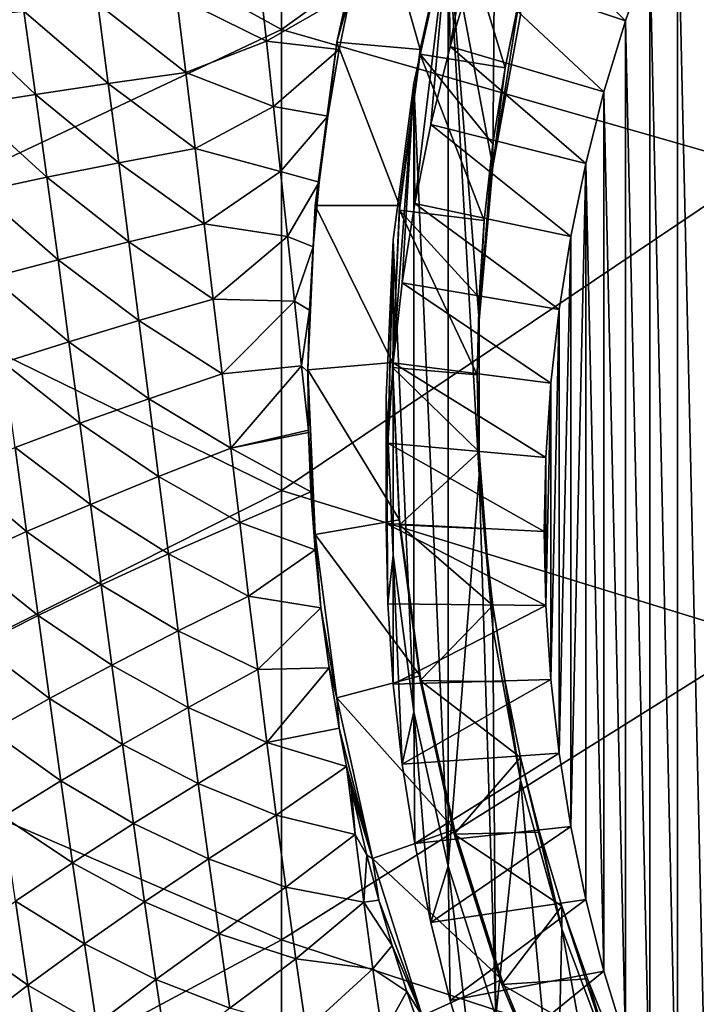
# Model space of a CAD drawing. Header units: metres. Extents: x -105 to 105, y -68 to 103.
# Tile 99 of 256: x -16.76 to -11.57, y -46.17 to -38.61. Entities that reach past the tile are written whole.
import ezdxf

# ---------------------------------------------------------------- set-up
doc = ezdxf.new("R2010")
doc.units = ezdxf.units.M
doc.layers.add('solid_FIT-BATH-150_SW0001', color=7, linetype='CONTINUOUS')

msp = doc.modelspace()

# ---------------------------------------------------------------- linework, layer by layer
at = {"layer": 'solid_FIT-BATH-150_SW0001'}
for points in [[(-18.440989, -36.662209, 14.537094), (-14.752053, -38.688148, 14.442455), (-14.752053, -35.055264, 14.64107)], [(-14.752053, -35.055264, 14.64107), (-14.752053, -38.688148, 14.442455), (-11.063119, -36.0354, 14.605188)], [(-14.752053, -38.688148, 14.442455), (-11.063119, -39.748749, 14.399448), (-11.063119, -36.0354, 14.605188)], [(-18.440989, -36.662209, 14.537094), (-18.440989, -40.425533, 14.318676), (-14.752053, -38.688148, 14.442455)], [(-13.474608, -37.91684, -5.865229), (-13.108812, -36.760937, -5.966357), (-13.457178, -38.819756, -16.928635)], [(-13.130003, -39.741417, -5.705599), (-13.108812, -36.760937, -5.966357), (-13.474608, -37.91684, -5.865229)], [(-13.108812, -36.760937, -5.966357), (-13.280684, -38.228004, -16.980406), (-13.457178, -38.819756, -16.928635)], [(-13.130003, -39.741417, -5.705599), (-12.917864, -38.576916, -5.80748), (-13.108812, -36.760937, -5.966357)], [(-11.476287, -48.047039, -16.824026), (-11.71275, -37.555332, -17.74193), (-11.476202, -37.036697, -17.787306)], [(-14.054255, -37.550804, -3.46306), (-14.328972, -38.785305, -3.355055), (-14.070436, -37.793247, -5.535248)], [(-13.688828, -38.840988, -2.697701), (-14.328972, -38.785305, -3.355055), (-14.054255, -37.550804, -3.46306)], [(-13.426369, -37.661621, -2.800882), (-13.688828, -38.840988, -2.697701), (-14.054255, -37.550804, -3.46306)], [(-11.712802, -47.528446, -16.869396), (-11.925199, -38.083, -17.695766), (-11.71275, -37.555332, -17.74193)], [(-11.476287, -48.047039, -16.824026), (-11.712802, -47.528446, -16.869396), (-11.71275, -37.555332, -17.74193)], [(-13.688864, -38.878227, -3.120996), (-13.688828, -38.840988, -2.697701), (-13.42641, -37.698807, -3.224182)], [(-13.688864, -38.878227, -3.120996), (-13.42641, -37.698807, -3.224182), (-13.037106, -38.982536, -3.764353)], [(-13.42641, -37.698807, -3.224182), (-13.688828, -38.840988, -2.697701), (-13.426369, -37.661621, -2.800882)], [(-13.42641, -37.698807, -3.224182), (-12.91785, -38.402256, -3.815121), (-13.037106, -38.982536, -3.764353)], [(-13.280684, -38.228004, -16.980406), (-13.078034, -37.644775, -17.031431), (-12.114084, -38.620777, -17.648716)], [(-13.078034, -37.644775, -17.031431), (-11.925199, -38.083, -17.695766), (-12.114084, -38.620777, -17.648716)], [(-14.328972, -38.785305, -3.355055), (-14.201574, -38.320015, -5.364037), (-14.070436, -37.793247, -5.535248)], [(-13.738049, -39.100254, -5.761694), (-13.474608, -37.91684, -5.865229), (-13.730246, -40.023983, -16.823278)], [(-13.474566, -45.110332, -5.23588), (-13.474608, -37.91684, -5.865229), (-13.738049, -39.100254, -5.761694)], [(-13.474608, -37.91684, -5.865229), (-13.607133, -39.418808, -16.876225), (-13.730246, -40.023983, -16.823278)], [(-13.474608, -37.91684, -5.865229), (-13.457178, -38.819756, -16.928635), (-13.607133, -39.418808, -16.876225)], [(-13.23659, -42.106441, -5.498686), (-13.474608, -37.91684, -5.865229), (-13.474566, -45.110332, -5.23588)], [(-13.236585, -40.920464, -5.602446), (-13.130003, -39.741417, -5.705599), (-13.474608, -37.91684, -5.865229)], [(-13.23659, -42.106441, -5.498686), (-13.236585, -40.920464, -5.602446), (-13.474608, -37.91684, -5.865229)], [(-11.925238, -47.000793, -16.91556), (-12.114084, -38.620777, -17.648716), (-11.925199, -38.083, -17.695766)], [(-11.712802, -47.528446, -16.869396), (-11.925238, -47.000793, -16.91556), (-11.925199, -38.083, -17.695766)], [(-13.457178, -38.819756, -16.928635), (-13.280684, -38.228004, -16.980406), (-12.278467, -39.165916, -17.601023)], [(-13.280684, -38.228004, -16.980406), (-12.114084, -38.620777, -17.648716), (-12.278467, -39.165916, -17.601023)], [(-15.557912, -38.435963, -4.26753), (-14.92494, -38.273319, -4.837269), (-14.86886, -38.776894, -4.798226)], [(-14.220798, -38.405537, -5.337384), (-14.86886, -38.776894, -4.798226), (-14.92494, -38.273319, -4.837269)], [(-14.328972, -38.785305, -3.355055), (-14.220798, -38.405537, -5.337384), (-14.201574, -38.320015, -5.364037)], [(-16.163198, -38.492481, -3.662447), (-15.557912, -38.435963, -4.26753), (-15.485512, -39.01989, -4.232355)], [(-15.485512, -39.01989, -4.232355), (-15.557912, -38.435963, -4.26753), (-14.86886, -38.776894, -4.798226)], [(-14.220798, -38.405537, -5.337384), (-14.309864, -38.840832, -5.206731), (-14.86886, -38.776894, -4.798226)], [(-14.328972, -38.785305, -3.355055), (-14.309864, -38.840832, -5.206731), (-14.220798, -38.405537, -5.337384)], [(-12.91785, -38.402256, -3.815121), (-12.917864, -38.576916, -5.80748), (-13.130003, -39.741417, -5.705599)], [(-13.037106, -38.982536, -3.764353), (-12.91785, -38.402256, -3.815121), (-13.130003, -39.741417, -5.705599)], [(-17.256804, -38.60323, -2.324981), (-16.729378, -38.548286, -3.014565), (-16.639822, -39.187344, -2.997675)], [(-16.729378, -38.548286, -3.014565), (-16.163198, -38.492481, -3.662447), (-16.081484, -39.104187, -3.636173)], [(-16.639822, -39.187344, -2.997675), (-16.729378, -38.548286, -3.014565), (-16.081484, -39.104187, -3.636173)], [(-16.081484, -39.104187, -3.636173), (-16.163198, -38.492481, -3.662447), (-15.485512, -39.01989, -4.232355)], [(-17.160816, -39.269157, -2.31765), (-17.256804, -38.60323, -2.324981), (-16.639822, -39.187344, -2.997675)], [(-12.11412, -46.463005, -16.96261), (-12.278467, -39.165916, -17.601023), (-12.114084, -38.620777, -17.648716)], [(-11.925238, -47.000793, -16.91556), (-12.11412, -46.463005, -16.96261), (-12.114084, -38.620777, -17.648716)], [(-18.440989, -40.425533, 14.318676), (-14.752053, -42.2272, 14.229959), (-14.752053, -38.688148, 14.442455)], [(-14.752053, -38.688148, 14.442455), (-14.752053, -42.2272, 14.229959), (-11.063119, -39.748749, 14.399448)], [(-15.485512, -39.01989, -4.232355), (-14.86886, -38.776894, -4.798226), (-14.813871, -39.278915, -4.759104)], [(-14.309864, -38.840832, -5.206731), (-14.813871, -39.278915, -4.759104), (-14.86886, -38.776894, -4.798226)], [(-14.309864, -38.840832, -5.206731), (-14.396502, -39.354923, -5.063261), (-14.813871, -39.278915, -4.759104)], [(-14.328972, -38.785305, -3.355055), (-14.49464, -40.03896, -3.245375), (-14.396502, -39.354923, -5.063261)], [(-13.847106, -40.038658, -2.592918), (-14.49464, -40.03896, -3.245375), (-14.328972, -38.785305, -3.355055)], [(-14.328972, -38.785305, -3.355055), (-14.396502, -39.354923, -5.063261), (-14.309864, -38.840832, -5.206731)], [(-13.688828, -38.840988, -2.697701), (-13.847106, -40.038658, -2.592918), (-14.328972, -38.785305, -3.355055)], [(-13.847066, -40.075241, -3.016271), (-13.847106, -40.038658, -2.592918), (-13.688828, -38.840988, -2.697701)], [(-13.847066, -40.075241, -3.016271), (-13.688828, -38.840988, -2.697701), (-13.688864, -38.878227, -3.120996)], [(-13.607133, -39.418808, -16.876225), (-13.457178, -38.819756, -16.928635), (-12.417953, -39.717636, -17.552753)], [(-13.457178, -38.819756, -16.928635), (-12.278467, -39.165916, -17.601023), (-12.417953, -39.717636, -17.552753)], [(-13.847066, -40.075241, -3.016271), (-13.688864, -38.878227, -3.120996), (-13.196621, -40.155579, -3.661725)], [(-13.688864, -38.878227, -3.120996), (-13.037106, -38.982536, -3.764353), (-13.130073, -39.567287, -3.713194)], [(-13.688864, -38.878227, -3.120996), (-13.130073, -39.567287, -3.713194), (-13.196621, -40.155579, -3.661725)], [(-13.130073, -39.567287, -3.713194), (-13.037106, -38.982536, -3.764353), (-13.130003, -39.741417, -5.705599)], [(-16.081484, -39.104187, -3.636173), (-15.485512, -39.01989, -4.232355), (-15.414857, -39.601547, -4.19712)], [(-15.414857, -39.601547, -4.19712), (-15.485512, -39.01989, -4.232355), (-14.813871, -39.278915, -4.759104)], [(-16.639822, -39.187344, -2.997675), (-16.081484, -39.104187, -3.636173), (-16.001923, -39.713249, -3.609747)], [(-16.001923, -39.713249, -3.609747), (-16.081484, -39.104187, -3.636173), (-15.414857, -39.601547, -4.19712)], [(-13.896908, -40.302364, -5.656522), (-13.738049, -39.100254, -5.761694), (-13.894989, -41.248005, -16.71619)], [(-13.738034, -43.926857, -5.339421), (-13.738049, -39.100254, -5.761694), (-13.896908, -40.302364, -5.656522)], [(-13.738049, -39.100254, -5.761694), (-13.826274, -40.634171, -16.769894), (-13.894989, -41.248005, -16.71619)], [(-13.738049, -39.100254, -5.761694), (-13.730246, -40.023983, -16.823278), (-13.826274, -40.634171, -16.769894)], [(-13.474566, -45.110332, -5.23588), (-13.738049, -39.100254, -5.761694), (-13.738034, -43.926857, -5.339421)], [(-17.160816, -39.269157, -2.31765), (-16.639822, -39.187344, -2.997675), (-16.552647, -39.82336, -2.980445)], [(-16.552647, -39.82336, -2.980445), (-16.639822, -39.187344, -2.997675), (-16.001923, -39.713249, -3.609747)], [(-12.278502, -45.917854, -17.010305), (-12.417953, -39.717636, -17.552753), (-12.278467, -39.165916, -17.601023)], [(-12.11412, -46.463005, -16.96261), (-12.278502, -45.917854, -17.010305), (-12.278467, -39.165916, -17.601023)], [(-17.067236, -39.931637, -2.30972), (-17.160816, -39.269157, -2.31765), (-16.552647, -39.82336, -2.980445)], [(-15.414857, -39.601547, -4.19712), (-14.813871, -39.278915, -4.759104), (-14.759699, -39.77935, -4.720057)], [(-14.396502, -39.354923, -5.063261), (-14.759699, -39.77935, -4.720057), (-14.813871, -39.278915, -4.759104)], [(-14.396502, -39.354923, -5.063261), (-14.46262, -39.861263, -4.933787), (-14.759699, -39.77935, -4.720057)], [(-14.49464, -40.03896, -3.245375), (-14.46262, -39.861263, -4.933787), (-14.396502, -39.354923, -5.063261)], [(-13.730246, -40.023983, -16.823278), (-13.607133, -39.418808, -16.876225), (-12.53282, -40.276569, -17.503853)], [(-13.607133, -39.418808, -16.876225), (-12.417953, -39.717636, -17.552753), (-12.53282, -40.276569, -17.503853)], [(-16.001923, -39.713249, -3.609747), (-15.414857, -39.601547, -4.19712), (-15.345516, -40.180847, -4.162082)], [(-15.345516, -40.180847, -4.162082), (-15.414857, -39.601547, -4.19712), (-14.759699, -39.77935, -4.720057)], [(-13.130073, -39.567287, -3.713194), (-13.130003, -39.741417, -5.705599), (-13.236585, -40.920464, -5.602446)], [(-13.196621, -40.155579, -3.661725), (-13.130073, -39.567287, -3.713194), (-13.236585, -40.920464, -5.602446)], [(-16.552647, -39.82336, -2.980445), (-16.001923, -39.713249, -3.609747), (-15.924053, -40.31955, -3.583484)], [(-15.924053, -40.31955, -3.583484), (-16.001923, -39.713249, -3.609747), (-15.345516, -40.180847, -4.162082)], [(-14.752053, -42.2272, 14.229959), (-11.063119, -43.364307, 14.179152), (-11.063119, -39.748749, 14.399448)], [(-12.532845, -44.80719, -17.107475), (-12.53282, -40.276569, -17.503853), (-12.417953, -39.717636, -17.552753)], [(-12.417984, -45.366127, -17.058575), (-12.532845, -44.80719, -17.107475), (-12.417953, -39.717636, -17.552753)], [(-12.278502, -45.917854, -17.010305), (-12.417984, -45.366127, -17.058575), (-12.417953, -39.717636, -17.552753)], [(-17.067236, -39.931637, -2.30972), (-16.552647, -39.82336, -2.980445), (-16.467392, -40.456196, -2.963248)], [(-16.467392, -40.456196, -2.963248), (-16.552647, -39.82336, -2.980445), (-15.924053, -40.31955, -3.583484)], [(-15.345516, -40.180847, -4.162082), (-14.759699, -39.77935, -4.720057), (-14.706067, -40.278152, -4.681237)], [(-14.46262, -39.861263, -4.933787), (-14.706067, -40.278152, -4.681237), (-14.759699, -39.77935, -4.720057)], [(-14.46262, -39.861263, -4.933787), (-14.509331, -40.358238, -4.818924), (-14.706067, -40.278152, -4.681237)], [(-14.49464, -40.03896, -3.245375), (-14.509331, -40.358238, -4.818924), (-14.46262, -39.861263, -4.933787)], [(-16.975651, -40.590492, -2.301618), (-17.067236, -39.931637, -2.30972), (-16.467392, -40.456196, -2.963248)], [(-14.49464, -40.03896, -3.245375), (-14.55, -41.302231, -3.134853), (-14.509331, -40.358238, -4.818924)], [(-13.9, -41.245514, -2.487332), (-14.55, -41.302231, -3.134853), (-14.49464, -40.03896, -3.245375)], [(-13.847106, -40.038658, -2.592918), (-13.9, -41.245514, -2.487332), (-14.49464, -40.03896, -3.245375)], [(-13.9, -41.282551, -2.910645), (-13.9, -41.245514, -2.487332), (-13.847106, -40.038658, -2.592918)], [(-13.9, -41.282551, -2.910645), (-13.847106, -40.038658, -2.592918), (-13.847066, -40.075241, -3.016271)], [(-13.826274, -40.634171, -16.769894), (-13.730246, -40.023983, -16.823278), (-12.622344, -40.8391, -17.454638)], [(-13.730246, -40.023983, -16.823278), (-12.53282, -40.276569, -17.503853), (-12.622344, -40.8391, -17.454638)], [(-13.9, -41.282551, -2.910645), (-13.847066, -40.075241, -3.016271), (-13.25, -41.339199, -3.558172)], [(-13.847066, -40.075241, -3.016271), (-13.196621, -40.155579, -3.661725), (-13.236639, -40.746582, -3.610019)], [(-13.847066, -40.075241, -3.016271), (-13.236639, -40.746582, -3.610019), (-13.25, -41.339199, -3.558172)], [(-15.924053, -40.31955, -3.583484), (-15.345516, -40.180847, -4.162082), (-15.277058, -40.757698, -4.127499)], [(-15.277058, -40.757698, -4.127499), (-15.345516, -40.180847, -4.162082), (-14.706067, -40.278152, -4.681237)], [(-13.236639, -40.746582, -3.610019), (-13.196621, -40.155579, -3.661725), (-13.236585, -40.920464, -5.602446)], [(-15.277058, -40.757698, -4.127499), (-14.706067, -40.278152, -4.681237), (-14.652699, -40.775284, -4.642797)], [(-14.509331, -40.358238, -4.818924), (-14.652699, -40.775284, -4.642797), (-14.706067, -40.278152, -4.681237)], [(-12.622363, -44.244656, -17.156691), (-12.622344, -40.8391, -17.454638), (-12.53282, -40.276569, -17.503853)], [(-12.532845, -44.80719, -17.107475), (-12.622363, -44.244656, -17.156691), (-12.53282, -40.276569, -17.503853)], [(-16.467392, -40.456196, -2.963248), (-15.924053, -40.31955, -3.583484), (-15.847409, -40.922966, -3.557694)], [(-15.847409, -40.922966, -3.557694), (-15.924053, -40.31955, -3.583484), (-15.277058, -40.757698, -4.127499)], [(-14.509331, -40.358238, -4.818924), (-14.537832, -40.843613, -4.719637), (-14.652699, -40.775284, -4.642797)], [(-14.55, -41.302231, -3.134853), (-14.537832, -40.843613, -4.719637), (-14.509331, -40.358238, -4.818924)], [(-13.896908, -40.302364, -5.656522), (-13.936248, -41.864017, -16.662296), (-13.95, -42.480942, -16.608322)], [(-13.949877, -41.513565, -5.550556), (-13.896908, -40.302364, -5.656522), (-13.95, -42.480942, -16.608322)], [(-13.8969, -42.724762, -5.444591), (-13.896908, -40.302364, -5.656522), (-13.949877, -41.513565, -5.550556)], [(-13.896908, -40.302364, -5.656522), (-13.894989, -41.248005, -16.71619), (-13.936248, -41.864017, -16.662296)], [(-13.738034, -43.926857, -5.339421), (-13.896908, -40.302364, -5.656522), (-13.8969, -42.724762, -5.444591)], [(-18.440989, -40.425533, 14.318676), (-18.440989, -44.088188, 14.084487), (-14.752053, -42.2272, 14.229959)], [(-16.975651, -40.590492, -2.301618), (-16.467392, -40.456196, -2.963248), (-16.3836, -41.085693, -2.946453)], [(-16.3836, -41.085693, -2.946453), (-16.467392, -40.456196, -2.963248), (-15.847409, -40.922966, -3.557694)], [(-16.885645, -41.245552, -2.293772), (-16.975651, -40.590492, -2.301618), (-16.3836, -41.085693, -2.946453)], [(-13.894989, -41.248005, -16.71619), (-13.826274, -40.634171, -16.769894), (-12.686231, -41.404442, -17.405178)], [(-13.826274, -40.634171, -16.769894), (-12.622344, -40.8391, -17.454638), (-12.686231, -41.404442, -17.405178)], [(-15.847409, -40.922966, -3.557694), (-15.277058, -40.757698, -4.127499), (-15.20906, -41.332016, -4.093606)], [(-15.20906, -41.332016, -4.093606), (-15.277058, -40.757698, -4.127499), (-14.652699, -40.775284, -4.642797)], [(-15.20906, -41.332016, -4.093606), (-14.652699, -40.775284, -4.642797), (-14.599339, -41.270699, -4.60486)], [(-14.537832, -40.843613, -4.719637), (-14.599339, -41.270699, -4.60486), (-14.652699, -40.775284, -4.642797)], [(-13.25, -41.339199, -3.558172), (-13.236639, -40.746582, -3.610019), (-13.23659, -42.106441, -5.498686)], [(-13.236639, -40.746582, -3.610019), (-13.236585, -40.920464, -5.602446), (-13.23659, -42.106441, -5.498686)], [(-14.537832, -40.843613, -4.719637), (-14.549538, -41.317081, -4.635755), (-14.599339, -41.270699, -4.60486)], [(-14.55, -41.302231, -3.134853), (-14.549538, -41.317081, -4.635755), (-14.537832, -40.843613, -4.719637)], [(-12.686244, -43.679329, -17.20615), (-12.686231, -41.404442, -17.405178), (-12.622344, -40.8391, -17.454638)], [(-12.622363, -44.244656, -17.156691), (-12.686244, -43.679329, -17.20615), (-12.622344, -40.8391, -17.454638)], [(-16.3836, -41.085693, -2.946453), (-15.847409, -40.922966, -3.557694), (-15.771535, -41.52338, -3.532663)], [(-15.771535, -41.52338, -3.532663), (-15.847409, -40.922966, -3.557694), (-15.20906, -41.332016, -4.093606)], [(-16.885645, -41.245552, -2.293772), (-16.3836, -41.085693, -2.946453), (-16.300816, -41.711712, -2.930398)], [(-16.300816, -41.711712, -2.930398), (-16.3836, -41.085693, -2.946453), (-15.771535, -41.52338, -3.532663)], [(-16.796808, -41.896641, -2.286573), (-16.885645, -41.245552, -2.293772), (-16.300816, -41.711712, -2.930398)], [(-13.9, -41.245514, -2.487332), (-13.847106, -42.45237, -2.381746), (-14.55, -41.302231, -3.134853)], [(-13.936248, -41.864017, -16.662296), (-13.894989, -41.248005, -16.71619), (-12.724698, -41.973129, -17.355423)], [(-13.847066, -42.489861, -2.805019), (-13.847106, -42.45237, -2.381746), (-13.9, -41.245514, -2.487332)], [(-13.847066, -42.489861, -2.805019), (-13.9, -41.245514, -2.487332), (-13.9, -41.282551, -2.910645)], [(-13.894989, -41.248005, -16.71619), (-12.686231, -41.404442, -17.405178), (-12.724698, -41.973129, -17.355423)], [(-15.771535, -41.52338, -3.532663), (-15.20906, -41.332016, -4.093606), (-15.141183, -41.903694, -4.06048)], [(-15.141183, -41.903694, -4.06048), (-15.20906, -41.332016, -4.093606), (-14.599339, -41.270699, -4.60486)], [(-15.141183, -41.903694, -4.06048), (-14.599339, -41.270699, -4.60486), (-14.546119, -41.764854, -4.567423)], [(-14.549538, -41.317081, -4.635755), (-14.546119, -41.764854, -4.567423), (-14.599339, -41.270699, -4.60486)], [(-14.55, -41.302231, -3.134853), (-14.546119, -41.764854, -4.567423), (-14.549538, -41.317081, -4.635755)], [(-14.55, -41.302231, -3.134853), (-14.494629, -42.565498, -3.024331), (-14.546119, -41.764854, -4.567423)], [(-13.847106, -42.45237, -2.381746), (-14.494629, -42.565498, -3.024331), (-14.55, -41.302231, -3.134853)], [(-13.9, -41.282551, -2.910645), (-13.25, -41.339199, -3.558172), (-13.236639, -41.931816, -3.506324)], [(-13.847066, -42.489861, -2.805019), (-13.9, -41.282551, -2.910645), (-13.236639, -41.931816, -3.506324)], [(-13.236639, -41.931816, -3.506324), (-13.25, -41.339199, -3.558172), (-13.23659, -42.106441, -5.498686)], [(-12.724705, -43.110664, -17.255901), (-12.724698, -41.973129, -17.355423), (-12.686231, -41.404442, -17.405178)], [(-12.686244, -43.679329, -17.20615), (-12.724705, -43.110664, -17.255901), (-12.686231, -41.404442, -17.405178)], [(-16.300816, -41.711712, -2.930398), (-15.771535, -41.52338, -3.532663), (-15.696046, -42.120655, -3.508456)], [(-15.696046, -42.120655, -3.508456), (-15.771535, -41.52338, -3.532663), (-15.141183, -41.903694, -4.06048)], [(-13.949877, -41.513565, -5.550556), (-13.95, -42.480942, -16.608322), (-13.936248, -43.097862, -16.554348)], [(-13.8969, -42.724762, -5.444591), (-13.949877, -41.513565, -5.550556), (-13.936248, -43.097862, -16.554348)], [(-16.796808, -41.896641, -2.286573), (-16.300816, -41.711712, -2.930398), (-16.218628, -42.334084, -2.915152)], [(-16.218628, -42.334084, -2.915152), (-16.300816, -41.711712, -2.930398), (-15.696046, -42.120655, -3.508456)], [(-15.141183, -41.903694, -4.06048), (-14.546119, -41.764854, -4.567423), (-14.545702, -41.78228, -4.564964)], [(-15.141183, -41.903694, -4.06048), (-14.545702, -41.78228, -4.564964), (-14.527233, -42.238865, -4.50599)], [(-14.494629, -42.565498, -3.024331), (-14.545702, -41.78228, -4.564964), (-14.546119, -41.764854, -4.567423)], [(-14.494629, -42.565498, -3.024331), (-14.527233, -42.238865, -4.50599), (-14.545702, -41.78228, -4.564964)], [(-13.95, -42.480942, -16.608322), (-13.936248, -41.864017, -16.662296), (-12.737564, -42.541904, -17.305662)], [(-13.936248, -41.864017, -16.662296), (-12.724698, -41.973129, -17.355423), (-12.737564, -42.541904, -17.305662)], [(-17.259544, -42.077766, -1.601657), (-16.796808, -41.896641, -2.286573), (-16.708727, -42.543571, -2.280099)], [(-16.708727, -42.543571, -2.280099), (-16.796808, -41.896641, -2.286573), (-16.218628, -42.334084, -2.915152)], [(-15.696046, -42.120655, -3.508456), (-15.141183, -41.903694, -4.06048), (-15.073125, -42.472641, -4.02812)], [(-15.073125, -42.472641, -4.02812), (-15.141183, -41.903694, -4.06048), (-14.527233, -42.238865, -4.50599)], [(-13.847066, -42.489861, -2.805019), (-13.236639, -41.931816, -3.506324), (-13.196621, -42.522823, -3.454618)], [(-13.236639, -41.931816, -3.506324), (-13.23659, -42.106441, -5.498686), (-13.130014, -43.285511, -5.395531)], [(-13.196621, -42.522823, -3.454618), (-13.236639, -41.931816, -3.506324), (-13.130014, -43.285511, -5.395531)], [(-12.724705, -43.110664, -17.255901), (-12.737564, -42.541904, -17.305662), (-12.724698, -41.973129, -17.355423)], [(-17.166325, -42.748684, -1.603681), (-17.259544, -42.077766, -1.601657), (-16.708727, -42.543571, -2.280099)], [(-16.218628, -42.334084, -2.915152), (-15.696046, -42.120655, -3.508456), (-15.620591, -42.714653, -3.485036)], [(-15.620591, -42.714653, -3.485036), (-15.696046, -42.120655, -3.508456), (-15.073125, -42.472641, -4.02812)], [(-13.23659, -42.106441, -5.498686), (-13.474566, -45.110332, -5.23588), (-13.108752, -46.266254, -5.13475)], [(-13.130014, -43.285511, -5.395531), (-13.23659, -42.106441, -5.498686), (-13.108752, -46.266254, -5.13475)], [(-18.440989, -44.088188, 14.084487), (-14.752053, -45.677456, 14.003272), (-14.752053, -42.2272, 14.229959)], [(-15.073125, -42.472641, -4.02812), (-14.527233, -42.238865, -4.50599), (-14.495354, -42.68277, -4.460063)], [(-14.752053, -42.2272, 14.229959), (-14.752053, -45.677456, 14.003272), (-11.063119, -43.364307, 14.179152)], [(-14.494629, -42.565498, -3.024331), (-14.495354, -42.68277, -4.460063), (-14.527233, -42.238865, -4.50599)], [(-16.708727, -42.543571, -2.280099), (-16.218628, -42.334084, -2.915152), (-16.13665, -42.952641, -2.900653)], [(-16.13665, -42.952641, -2.900653), (-16.218628, -42.334084, -2.915152), (-15.620591, -42.714653, -3.485036)], [(-15.620591, -42.714653, -3.485036), (-15.073125, -42.472641, -4.02812), (-15.004581, -43.038746, -3.996527)], [(-15.004581, -43.038746, -3.996527), (-15.073125, -42.472641, -4.02812), (-14.495354, -42.68277, -4.460063)], [(-13.847106, -42.45237, -2.381746), (-13.688828, -43.65004, -2.276963), (-14.494629, -42.565498, -3.024331)], [(-13.688864, -43.686874, -2.700294), (-13.688828, -43.65004, -2.276963), (-13.847106, -42.45237, -2.381746)], [(-13.688864, -43.686874, -2.700294), (-13.847106, -42.45237, -2.381746), (-13.847066, -42.489861, -2.805019)], [(-17.166325, -42.748684, -1.603681), (-16.708727, -42.543571, -2.280099), (-16.620989, -43.186138, -2.274287)], [(-16.620989, -43.186138, -2.274287), (-16.708727, -42.543571, -2.280099), (-16.13665, -42.952641, -2.900653)], [(-13.95, -42.480942, -16.608322), (-12.737564, -42.541904, -17.305662), (-12.724705, -43.110664, -17.255901)], [(-13.936248, -43.097862, -16.554348), (-13.95, -42.480942, -16.608322), (-12.724705, -43.110664, -17.255901)], [(-13.847066, -42.489861, -2.805019), (-13.196621, -42.522823, -3.454618), (-13.130073, -43.111115, -3.403149)], [(-13.688864, -43.686874, -2.700294), (-13.847066, -42.489861, -2.805019), (-13.130073, -43.111115, -3.403149)], [(-13.130073, -43.111115, -3.403149), (-13.196621, -42.522823, -3.454618), (-13.130014, -43.285511, -5.395531)], [(-14.494629, -42.565498, -3.024331), (-14.449511, -43.128658, -4.425152), (-14.495354, -42.68277, -4.460063)], [(-14.494629, -42.565498, -3.024331), (-14.328949, -43.819153, -2.914651), (-14.449511, -43.128658, -4.425152)], [(-13.688828, -43.65004, -2.276963), (-14.328949, -43.819153, -2.914651), (-14.494629, -42.565498, -3.024331)], [(-15.004581, -43.038746, -3.996527), (-14.495354, -42.68277, -4.460063), (-14.449511, -43.128658, -4.425152)], [(-17.073544, -43.4147, -1.606245), (-17.166325, -42.748684, -1.603681), (-16.620989, -43.186138, -2.274287)], [(-16.13665, -42.952641, -2.900653), (-15.620591, -42.714653, -3.485036), (-15.544819, -43.305244, -3.462363)], [(-15.544819, -43.305244, -3.462363), (-15.620591, -42.714653, -3.485036), (-15.004581, -43.038746, -3.996527)], [(-13.8969, -42.724762, -5.444591), (-13.936248, -43.097862, -16.554348), (-13.894989, -43.713879, -16.500454)], [(-13.8969, -42.724762, -5.444591), (-13.894989, -43.713879, -16.500454), (-13.826274, -44.327709, -16.446751)], [(-13.738034, -43.926857, -5.339421), (-13.8969, -42.724762, -5.444591), (-13.826274, -44.327709, -16.446751)], [(-16.620989, -43.186138, -2.274287), (-16.13665, -42.952641, -2.900653), (-16.054491, -43.567211, -2.886842)], [(-16.054491, -43.567211, -2.886842), (-16.13665, -42.952641, -2.900653), (-15.544819, -43.305244, -3.462363)], [(-15.544819, -43.305244, -3.462363), (-15.004581, -43.038746, -3.996527), (-14.935251, -43.60191, -3.9657)], [(-14.935251, -43.60191, -3.9657), (-15.004581, -43.038746, -3.996527), (-14.449511, -43.128658, -4.425152)], [(-14.935251, -43.60191, -3.9657), (-14.449511, -43.128658, -4.425152), (-14.38774, -43.587967, -4.399361)], [(-14.328949, -43.819153, -2.914651), (-14.38774, -43.587967, -4.399361), (-14.449511, -43.128658, -4.425152)], [(-13.894989, -43.713879, -16.500454), (-13.936248, -43.097862, -16.554348), (-12.724705, -43.110664, -17.255901)], [(-13.894989, -43.713879, -16.500454), (-12.724705, -43.110664, -17.255901), (-12.686244, -43.679329, -17.20615)], [(-13.688864, -43.686874, -2.700294), (-13.130073, -43.111115, -3.403149), (-13.037106, -43.695866, -3.35199)], [(-13.130073, -43.111115, -3.403149), (-13.130014, -43.285511, -5.395531), (-12.917893, -44.449989, -5.293653)], [(-13.037106, -43.695866, -3.35199), (-13.130073, -43.111115, -3.403149), (-12.917893, -44.449989, -5.293653)], [(-17.073544, -43.4147, -1.606245), (-16.620989, -43.186138, -2.274287), (-16.533176, -43.824146, -2.269068)], [(-16.533176, -43.824146, -2.269068), (-16.620989, -43.186138, -2.274287), (-16.054491, -43.567211, -2.886842)], [(-16.054491, -43.567211, -2.886842), (-15.544819, -43.305244, -3.462363), (-15.468377, -43.892288, -3.440398)], [(-15.468377, -43.892288, -3.440398), (-15.544819, -43.305244, -3.462363), (-14.935251, -43.60191, -3.9657)], [(-12.917893, -44.449989, -5.293653), (-13.130014, -43.285511, -5.395531), (-13.108752, -46.266254, -5.13475)], [(-14.752053, -45.677456, 14.003272), (-11.063119, -46.887592, 13.943974), (-11.063119, -43.364307, 14.179152)], [(-16.980772, -44.075577, -1.609288), (-17.073544, -43.4147, -1.606245), (-16.533176, -43.824146, -2.269068)], [(-16.533176, -43.824146, -2.269068), (-16.054491, -43.567211, -2.886842), (-15.971766, -44.177631, -2.873657)], [(-15.971766, -44.177631, -2.873657), (-16.054491, -43.567211, -2.886842), (-15.468377, -43.892288, -3.440398)], [(-15.468377, -43.892288, -3.440398), (-14.935251, -43.60191, -3.9657), (-14.864832, -44.162033, -3.935639)], [(-14.864832, -44.162033, -3.935639), (-14.935251, -43.60191, -3.9657), (-14.38774, -43.587967, -4.399361)], [(-14.864832, -44.162033, -3.935639), (-14.38774, -43.587967, -4.399361), (-14.310095, -44.052742, -4.383394)], [(-14.328949, -43.819153, -2.914651), (-14.310095, -44.052742, -4.383394), (-14.38774, -43.587967, -4.399361)], [(-13.688828, -43.65004, -2.276963), (-13.426369, -44.829411, -2.173782), (-14.328949, -43.819153, -2.914651)], [(-13.826274, -44.327709, -16.446751), (-13.894989, -43.713879, -16.500454), (-12.686244, -43.679329, -17.20615)], [(-13.826274, -44.327709, -16.446751), (-12.686244, -43.679329, -17.20615), (-12.622363, -44.244656, -17.156691)], [(-13.42641, -44.866291, -2.597108), (-13.688828, -43.65004, -2.276963), (-13.688864, -43.686874, -2.700294)], [(-13.688864, -43.686874, -2.700294), (-13.037106, -43.695866, -3.35199), (-12.91785, -44.276146, -3.301222)], [(-13.42641, -44.866291, -2.597108), (-13.688864, -43.686874, -2.700294), (-12.91785, -44.276146, -3.301222)], [(-13.42641, -44.866291, -2.597108), (-13.426369, -44.829411, -2.173782), (-13.688828, -43.65004, -2.276963)], [(-12.91785, -44.276146, -3.301222), (-13.037106, -43.695866, -3.35199), (-12.917893, -44.449989, -5.293653)], [(-16.980772, -44.075577, -1.609288), (-16.533176, -43.824146, -2.269068), (-16.444881, -44.457397, -2.264375)], [(-16.444881, -44.457397, -2.264375), (-16.533176, -43.824146, -2.269068), (-15.971766, -44.177631, -2.873657)], [(-14.328949, -43.819153, -2.914651), (-14.054221, -45.05365, -2.806646), (-14.310095, -44.052742, -4.383394)], [(-13.426369, -44.829411, -2.173782), (-14.054221, -45.05365, -2.806646), (-14.328949, -43.819153, -2.914651)], [(-15.971766, -44.177631, -2.873657), (-15.468377, -43.892288, -3.440398), (-15.390917, -44.475643, -3.419104)], [(-15.390917, -44.475643, -3.419104), (-15.468377, -43.892288, -3.440398), (-14.864832, -44.162033, -3.935639)], [(-13.738034, -43.926857, -5.339421), (-13.826274, -44.327709, -16.446751), (-13.730246, -44.937901, -16.393366)], [(-13.738034, -43.926857, -5.339421), (-13.730246, -44.937901, -16.393366), (-13.607133, -45.543076, -16.34042)], [(-13.474566, -45.110332, -5.23588), (-13.738034, -43.926857, -5.339421), (-13.607133, -45.543076, -16.34042)], [(-14.864832, -44.162033, -3.935639), (-14.310095, -44.052742, -4.383394), (-14.25287, -44.347599, -4.378681)], [(-14.054221, -45.05365, -2.806646), (-14.25287, -44.347599, -4.378681), (-14.310095, -44.052742, -4.383394)], [(-18.440989, -44.088188, 14.084487), (-18.440989, -47.655975, 13.834151), (-14.752053, -45.677456, 14.003272)], [(-16.887585, -44.731094, -1.612748), (-16.980772, -44.075577, -1.609288), (-16.444881, -44.457397, -2.264375)], [(-16.444881, -44.457397, -2.264375), (-15.971766, -44.177631, -2.873657), (-15.888082, -44.783726, -2.861038)], [(-15.888082, -44.783726, -2.861038), (-15.971766, -44.177631, -2.873657), (-15.390917, -44.475643, -3.419104)], [(-15.390917, -44.475643, -3.419104), (-14.864832, -44.162033, -3.935639), (-14.79301, -44.719002, -3.906353)], [(-14.79301, -44.719002, -3.906353), (-14.864832, -44.162033, -3.935639), (-14.25287, -44.347599, -4.378681)], [(-13.730246, -44.937901, -16.393366), (-13.826274, -44.327709, -16.446751), (-12.622363, -44.244656, -17.156691)], [(-13.730246, -44.937901, -16.393366), (-12.622363, -44.244656, -17.156691), (-12.532845, -44.80719, -17.107475)], [(-13.42641, -44.866291, -2.597108), (-12.91785, -44.276146, -3.301222), (-12.772542, -44.850655, -3.250959)], [(-12.91785, -44.276146, -3.301222), (-12.917893, -44.449989, -5.293653), (-12.601544, -45.59227, -5.193716)], [(-12.772542, -44.850655, -3.250959), (-12.91785, -44.276146, -3.301222), (-12.601544, -45.59227, -5.193716)], [(-14.79301, -44.719002, -3.906353), (-14.25287, -44.347599, -4.378681), (-14.18721, -44.86924, -4.344192)], [(-14.18721, -44.86924, -4.344192), (-14.25287, -44.347599, -4.378681), (-14.214499, -44.529308, -4.377833)], [(-14.054221, -45.05365, -2.806646), (-14.214499, -44.529308, -4.377833), (-14.25287, -44.347599, -4.378681)], [(-16.887585, -44.731094, -1.612748), (-16.444881, -44.457397, -2.264375), (-16.355688, -45.08569, -2.260144)], [(-16.355688, -45.08569, -2.260144), (-16.444881, -44.457397, -2.264375), (-15.888082, -44.783726, -2.861038)], [(-15.888082, -44.783726, -2.861038), (-15.390917, -44.475643, -3.419104), (-15.312076, -45.055176, -3.398452)], [(-15.312076, -45.055176, -3.398452), (-15.390917, -44.475643, -3.419104), (-14.79301, -44.719002, -3.906353)], [(-12.917893, -44.449989, -5.293653), (-13.108752, -46.266254, -5.13475), (-12.642817, -47.386974, -5.0367)], [(-12.601544, -45.59227, -5.193716), (-12.917893, -44.449989, -5.293653), (-12.642817, -47.386974, -5.0367)], [(-14.18721, -44.86924, -4.344192), (-14.214499, -44.529308, -4.377833), (-14.097255, -45.026516, -4.383222)], [(-14.054221, -45.05365, -2.806646), (-14.097255, -45.026516, -4.383222), (-14.214499, -44.529308, -4.377833)], [(-16.793558, -45.381023, -1.616566), (-16.887585, -44.731094, -1.612748), (-16.355688, -45.08569, -2.260144)], [(-15.312076, -45.055176, -3.398452), (-14.79301, -44.719002, -3.906353), (-14.719266, -45.272621, -3.87805)], [(-14.719266, -45.272621, -3.87805), (-14.79301, -44.719002, -3.906353), (-14.18721, -44.86924, -4.344192)], [(-16.355688, -45.08569, -2.260144), (-15.888082, -44.783726, -2.861038), (-15.803043, -45.385323, -2.848935)], [(-15.803043, -45.385323, -2.848935), (-15.888082, -44.783726, -2.861038), (-15.312076, -45.055176, -3.398452)], [(-13.607133, -45.543076, -16.34042), (-13.730246, -44.937901, -16.393366), (-12.532845, -44.80719, -17.107475)], [(-13.607133, -45.543076, -16.34042), (-12.532845, -44.80719, -17.107475), (-12.417984, -45.366127, -17.058575)], [(-14.719266, -45.272621, -3.87805), (-14.18721, -44.86924, -4.344192), (-14.120663, -45.386559, -4.30996)], [(-14.120663, -45.386559, -4.30996), (-14.18721, -44.86924, -4.344192), (-14.097255, -45.026516, -4.383222)], [(-13.426369, -44.829411, -2.173782), (-13.061728, -45.981503, -2.072987), (-14.054221, -45.05365, -2.806646)], [(-13.061693, -46.018631, -2.496291), (-13.426369, -44.829411, -2.173782), (-13.42641, -44.866291, -2.597108)], [(-13.42641, -44.866291, -2.597108), (-12.772542, -44.850655, -3.250959), (-12.601499, -45.418095, -3.201314)], [(-13.061693, -46.018631, -2.496291), (-13.42641, -44.866291, -2.597108), (-12.601499, -45.418095, -3.201314)], [(-13.061693, -46.018631, -2.496291), (-13.061728, -45.981503, -2.072987), (-13.426369, -44.829411, -2.173782)], [(-12.601499, -45.418095, -3.201314), (-12.772542, -44.850655, -3.250959), (-12.601544, -45.59227, -5.193716)], [(-14.120663, -45.386559, -4.30996), (-14.097255, -45.026516, -4.383222), (-14.005288, -45.371235, -4.393263)], [(-14.054221, -45.05365, -2.806646), (-14.005288, -45.371235, -4.393263), (-14.097255, -45.026516, -4.383222)], [(-16.793558, -45.381023, -1.616566), (-16.355688, -45.08569, -2.260144), (-16.265173, -45.708817, -2.256318)], [(-16.265173, -45.708817, -2.256318), (-16.355688, -45.08569, -2.260144), (-15.803043, -45.385323, -2.848935)], [(-15.803043, -45.385323, -2.848935), (-15.312076, -45.055176, -3.398452), (-15.231309, -45.630653, -3.378626)], [(-15.231309, -45.630653, -3.378626), (-15.312076, -45.055176, -3.398452), (-14.719266, -45.272621, -3.87805)], [(-14.054221, -45.05365, -2.806646), (-13.672535, -46.259602, -2.701139), (-14.005288, -45.371235, -4.393263)], [(-13.061728, -45.981503, -2.072987), (-13.672535, -46.259602, -2.701139), (-14.054221, -45.05365, -2.806646)], [(-13.474566, -45.110332, -5.23588), (-13.607133, -45.543076, -16.34042), (-13.457178, -46.142124, -16.28801)], [(-13.474566, -45.110332, -5.23588), (-13.457178, -46.142124, -16.28801), (-13.280684, -46.733879, -16.236238)], [(-13.108752, -46.266254, -5.13475), (-13.474566, -45.110332, -5.23588), (-13.280684, -46.733879, -16.236238)], [(-15.231309, -45.630653, -3.378626), (-14.719266, -45.272621, -3.87805), (-14.642903, -45.822598, -3.851108)], [(-14.642903, -45.822598, -3.851108), (-14.719266, -45.272621, -3.87805), (-14.120663, -45.386559, -4.30996)], [(-17.202076, -45.669403, -0.932232), (-16.793558, -45.381023, -1.616566), (-16.698256, -46.025131, -1.620691)], [(-16.698256, -46.025131, -1.620691), (-16.793558, -45.381023, -1.616566), (-16.265173, -45.708817, -2.256318)], [(-16.265173, -45.708817, -2.256318), (-15.803043, -45.385323, -2.848935), (-15.716084, -45.98217, -2.837514)], [(-15.716084, -45.98217, -2.837514), (-15.803043, -45.385323, -2.848935), (-15.231309, -45.630653, -3.378626)], [(-14.642903, -45.822598, -3.851108), (-14.120663, -45.386559, -4.30996), (-14.050997, -45.900837, -4.277504)], [(-14.120663, -45.386559, -4.30996), (-14.005288, -45.371235, -4.393263), (-13.902685, -45.721554, -4.408071)], [(-14.050997, -45.900837, -4.277504), (-14.120663, -45.386559, -4.30996), (-13.902685, -45.721554, -4.408071)], [(-13.672535, -46.259602, -2.701139), (-13.902685, -45.721554, -4.408071), (-14.005288, -45.371235, -4.393263)], [(-13.457178, -46.142124, -16.28801), (-13.607133, -45.543076, -16.34042), (-12.417984, -45.366127, -17.058575)], [(-13.457178, -46.142124, -16.28801), (-12.417984, -45.366127, -17.058575), (-12.278502, -45.917854, -17.010305)], [(-13.061693, -46.018631, -2.496291), (-12.601499, -45.418095, -3.201314), (-12.405067, -45.977318, -3.152389)], [(-12.601499, -45.418095, -3.201314), (-12.601544, -45.59227, -5.193716), (-12.183475, -46.701736, -5.09665)], [(-12.405067, -45.977318, -3.152389), (-12.601499, -45.418095, -3.201314), (-12.183475, -46.701736, -5.09665)], [(-15.716084, -45.98217, -2.837514), (-15.231309, -45.630653, -3.378626), (-15.147914, -46.201778, -3.359991)], [(-15.147914, -46.201778, -3.359991), (-15.231309, -45.630653, -3.378626), (-14.642903, -45.822598, -3.851108)], [(-12.601544, -45.59227, -5.193716), (-12.642817, -47.386974, -5.0367), (-12.081011, -48.461979, -4.942649)], [(-12.183475, -46.701736, -5.09665), (-12.601544, -45.59227, -5.193716), (-12.081011, -48.461979, -4.942649)], [(-18.440989, -47.655975, 13.834151), (-14.752053, -49.043961, 13.762091), (-14.752053, -45.677456, 14.003272)], [(-17.102667, -46.333923, -0.944009), (-17.202076, -45.669403, -0.932232), (-16.698256, -46.025131, -1.620691)], [(-16.698256, -46.025131, -1.620691), (-16.265173, -45.708817, -2.256318), (-16.172754, -46.326515, -2.253048)], [(-16.172754, -46.326515, -2.253048), (-16.265173, -45.708817, -2.256318), (-15.716084, -45.98217, -2.837514)], [(-14.752053, -45.677456, 14.003272), (-14.752053, -49.043961, 13.762091), (-11.063119, -46.887592, 13.943974)], [(-14.050997, -45.900837, -4.277504), (-13.902685, -45.721554, -4.408071), (-13.790475, -46.072487, -4.427184)], [(-13.672535, -46.259602, -2.701139), (-13.790475, -46.072487, -4.427184), (-13.902685, -45.721554, -4.408071)], [(-15.147914, -46.201778, -3.359991), (-14.642903, -45.822598, -3.851108), (-14.563223, -46.368649, -3.825911)], [(-14.563223, -46.368649, -3.825911), (-14.642903, -45.822598, -3.851108), (-14.050997, -45.900837, -4.277504)], [(-14.563223, -46.368649, -3.825911), (-14.050997, -45.900837, -4.277504), (-13.977557, -46.411812, -4.247189)], [(-13.977557, -46.411812, -4.247189), (-14.050997, -45.900837, -4.277504), (-13.790475, -46.072487, -4.427184)], [(-13.280684, -46.733879, -16.236238), (-13.457178, -46.142124, -16.28801), (-12.278502, -45.917854, -17.010305)], [(-13.280684, -46.733879, -16.236238), (-12.278502, -45.917854, -17.010305), (-12.11412, -46.463005, -16.96261)], [(-17.102667, -46.333923, -0.944009), (-16.698256, -46.025131, -1.620691), (-16.601076, -46.663128, -1.625267)], [(-16.601076, -46.663128, -1.625267), (-16.698256, -46.025131, -1.620691), (-16.172754, -46.326515, -2.253048)], [(-16.172754, -46.326515, -2.253048), (-15.716084, -45.98217, -2.837514), (-15.626487, -46.573963, -2.827123)], [(-15.626487, -46.573963, -2.827123), (-15.716084, -45.98217, -2.837514), (-15.147914, -46.201778, -3.359991)], [(-13.061728, -45.981503, -2.072987), (-12.597678, -47.097553, -1.975345), (-13.672535, -46.259602, -2.701139)], [(-13.061693, -46.018631, -2.496291), (-12.597678, -47.097553, -1.975345), (-13.061728, -45.981503, -2.072987)], [(-13.061693, -46.018631, -2.496291), (-12.405067, -45.977318, -3.152389), (-12.183647, -46.527191, -3.104281)], [(-12.597568, -47.134827, -2.398637), (-12.597678, -47.097553, -1.975345), (-13.061693, -46.018631, -2.496291)], [(-12.597568, -47.134827, -2.398637), (-13.061693, -46.018631, -2.496291), (-12.183647, -46.527191, -3.104281)], [(-12.183647, -46.527191, -3.104281), (-12.405067, -45.977318, -3.152389), (-12.183475, -46.701736, -5.09665)], [(-13.977557, -46.411812, -4.247189), (-13.790475, -46.072487, -4.427184), (-13.670155, -46.419182, -4.450127)], [(-13.672535, -46.259602, -2.701139), (-13.670155, -46.419182, -4.450127), (-13.790475, -46.072487, -4.427184)]]:
    msp.add_3dface(points, dxfattribs=at)

doc.saveas('drawing.dxf')
